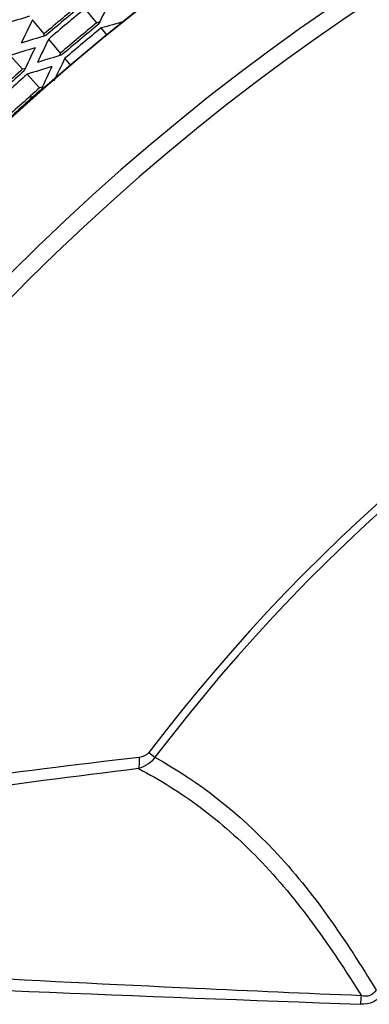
# Model space of a CAD drawing. Header units: millimetres. Extents: x 0 to 420, y 0 to 297.
# Tile 160 of 256: x 142.35 to 146.28, y 228.16 to 239.21. Entities that reach past the tile are written whole.
import ezdxf

# ---------------------------------------------------------------- set-up
doc = ezdxf.new("R2010")
doc.units = ezdxf.units.MM
doc.header["$LTSCALE"] = 23.1
doc.layers.get('0').update_dxf_attribs({"linetype": 'CONTINUOUS'})
doc.layers.add('02___PRT_ALL_AXES', color=7, linetype='CONTINUOUS')

msp = doc.modelspace()

# ---------------------------------------------------------------- linework, layer by layer
at = {"color": 7, "linetype": 'Continuous'}
for p, q in [((143.2197, 239.1801), (143.0874, 239.3384)), ((142.6309, 239.0564), (142.4985, 239.2146)), ((143.3338, 239.0438), (143.2688, 239.1215)), ((142.8122, 238.8394), (142.6799, 238.9977)), ((142.3875, 238.658), (142.2495, 238.8113)), ((142.9319, 238.6963), (142.8613, 238.7808)), ((142.5767, 238.4479), (142.4387, 238.6012)), ((142.498, 238.3434), (142.4591, 238.3434)), ((143.8038, 230.9838), (143.8723, 230.9319))]:
    msp.add_line(p, q, dxfattribs=at)
for centre, radius, start, end in [((159.9613, 218.7434), 28.2969, 95.38391, 144.61609), ((159.9613, 218.7434), 28.1969, 95.38391, 144.61609), ((159.9613, 218.7434), 26.2436, 26.79009, 153.2099), ((159.9613, 218.7434), 26.2391, 26.79009, 153.2099), ((159.9613, 218.7434), 24.9822, 27.00618, 152.99383), ((159.9613, 218.7434), 24.788, 27.34866, 152.65134), ((159.9613, 218.7434), 26.7013, 129.33011, 130.46989), ((159.9613, 218.7434), 26.6753, 129.32955, 130.47045), ((159.9613, 218.7434), 26.6249, 129.32847, 130.47153), ((159.9613, 218.7434), 26.4186, 129.32401, 130.47599), ((159.9613, 218.7434), 26.3926, 129.32344, 130.47656), ((159.9613, 218.7434), 26.3421, 129.32233, 130.47767), ((159.9613, 218.7434), 20.2704, 37.14127, 142.85364), ((159.9613, 218.7434), 20.1845, 37.14127, 142.85364), ((159.9613, 218.7434), 26.5599, 131.42707, 132.57293), ((159.9613, 218.7434), 26.534, 131.42651, 132.57349), ((159.9613, 218.7434), 26.4835, 131.42542, 132.57458), ((159.9613, 218.7434), 26.2772, 131.42091, 132.57909), ((159.9613, 218.7434), 26.2512, 131.42033, 132.57967), ((159.2669, 98.6072), 133.2364, 96.712181, 98.55994), ((161.3502, 87.5255), 144.3635, 97.027118, 98.737202), ((167.2011, 823.9402), 596.152, 267.262803, 267.9795344)]:
    msp.add_arc(centre, radius, start, end, dxfattribs=at)
for centre, major_axis, start_param, end_param in [((170.8593, 227.8556), (24.9236, 20.8394), 2.0052415, 2.0142724), ((148.8288, 209.4351), (25.46, 21.2879), 1.1271295, 1.1359714), ((171.1692, 228.1147), (25.6324, 21.432), 2.0321999, 2.0410967), ((148.9562, 209.5417), (25.1686, 21.0442), 1.1082175, 1.1092291), ((148.9879, 209.5682), (25.096, 20.9835), 1.1007651, 1.109203), ((148.946, 209.5332), (25.1918, 21.0636), 1.1272239, 1.1361593), ((171.052, 228.0166), (25.3642, 21.2078), 2.0322938, 2.0412853), ((171.0837, 228.0432), (25.4367, 21.2684), 2.0322682, 2.0332692), ((149.1611, 209.0188), (24.6999, 22.2399), 1.1004021, 1.109346), ((170.5749, 228.2999), (24.2731, 21.8556), 2.0053379, 2.0143209), ((149.0633, 209.6312), (24.9236, 20.8394), 1.1273202, 1.1363512), ((170.9347, 227.9186), (25.096, 20.9835), 2.0323897, 2.0412589), ((170.9664, 227.9451), (25.1686, 21.0442), 2.0323635, 2.0333752), ((149.244, 209.0935), (24.5104, 22.0693), 1.1082708, 1.109277), ((149.2747, 209.1211), (24.4402, 22.006), 1.1002116, 1.1092512), ((170.4613, 228.1976), (24.0134, 21.6217), 2.005144, 2.0142235), ((149.3576, 209.1957), (24.2506, 21.8354), 1.1081636, 1.1091807)]:
    msp.add_ellipse(centre, major_axis=major_axis, ratio=0.8993368, start_param=start_param, end_param=end_param, dxfattribs=at)
for points in [[(143.8723, 230.9319), (143.8294, 230.8711), (143.7601, 230.8262), (143.6889, 230.8047)], [(143.8038, 230.9838), (143.7792, 230.9513), (143.7344, 230.9352), (143.694, 230.9304)], [(146.1829, 228.1588), (146.1841, 228.1903), (146.1859, 228.2217), (146.1884, 228.2532)]]:
    msp.add_open_spline(points, degree=3, dxfattribs=at)
for points, knots in [([(143.694, 230.9304), (143.6948, 230.9182), (143.6965, 230.8763), (143.6954, 230.8337), (143.6889, 230.8047)], [0, 0, 0, 0, 0.2922825, 1, 1, 1, 1]), ([(143.8723, 230.9319), (144.3671, 230.6593), (145.3352, 229.8877), (146.0157, 228.8714), (146.3532, 228.3187)], [0, 0, 0, 0, 0.4658893, 1, 1, 1, 1]), ([(143.6889, 230.8047), (143.9292, 230.6781), (144.4081, 230.3774), (145.3122, 229.5734), (145.8483, 228.7971), (146.1884, 228.2532)], [0, 0, 0, 0, 0.2255545, 0.4673164, 1, 1, 1, 1]), ([(146.1884, 228.2532), (145.5671, 228.2786), (143.0871, 228.387), (140.6085, 228.5243), (138.751, 228.6302)], [0, 0, 0, 0, 0.2505124, 1, 1, 1, 1]), ([(146.4224, 228.27), (146.3962, 228.2328), (146.3228, 228.1699), (146.2285, 228.1572), (146.1829, 228.1588)], [0, 0, 0, 0, 0.4994726, 1, 1, 1, 1]), ([(146.3532, 228.3187), (146.3387, 228.2907), (146.2871, 228.242), (146.2193, 228.2466), (146.1884, 228.2532)], [0, 0, 0, 0, 0.4990981, 1, 1, 1, 1])]:
    msp.add_open_spline(points, degree=3, knots=knots, dxfattribs=at)
at = {"layer": '02___PRT_ALL_AXES', "color": 7, "linetype": 'Continuous'}
for radius, start, end in [(27.5015, 93.28692, 146.71308), (28.4055, 121.14981, 144.55854)]:
    msp.add_arc((159.9613, 218.7434), radius, start, end, dxfattribs=at)

doc.saveas('drawing.dxf')
